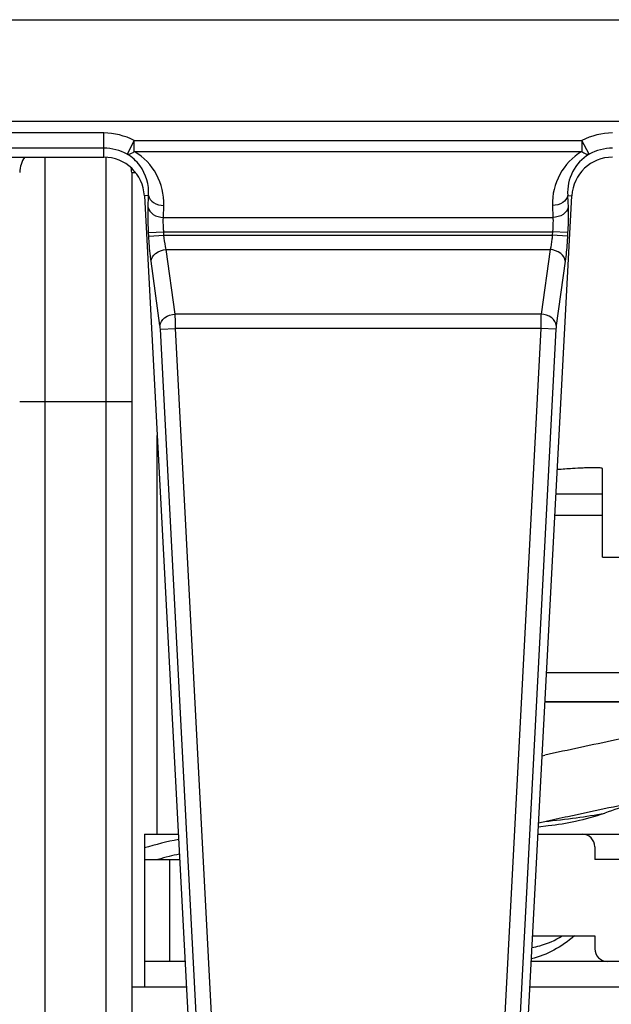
# Model space of a CAD drawing. Header units: millimetres. Extents: x 10777 to 12153, y -350 to 623.
# Tile 12 of 59: x 10965 to 10974, y 131 to 147. Entities that reach past the tile are written whole.
import ezdxf

# ---------------------------------------------------------------- set-up
doc = ezdxf.new("R2010")
doc.units = ezdxf.units.MM
doc.layers.add('07_ALL_FEATURES', color=7, linetype='Continuous')

msp = doc.modelspace()

# ---------------------------------------------------------------- linework, layer by layer
at = {"layer": '07_ALL_FEATURES', "color": 7, "linetype": 'Continuous'}
for p, q in [((10940.283, 146.832), (10987.743, 146.832)), ((10988.289, 145.232), (10946.173, 145.232)), ((10965.987, 145.052), (10948.957, 145.052)), ((10965.987, 144.671), (10965.987, 145.052)), ((10966.468, 144.932), (10966.356, 144.721)), ((10966.468, 144.762), (10966.468, 144.932)), ((10966.469, 144.932), (10973.504, 144.932)), ((10973.505, 144.932), (10973.505, 144.762)), ((10973.618, 144.721), (10973.505, 144.932)), ((10965.987, 144.813), (10948.957, 144.813)), ((10966.468, 144.762), (10973.505, 144.762)), ((10949.096, 144.671), (10965.987, 144.671)), ((10965.067, 126.432), (10965.067, 144.671)), ((10966.027, 121.872), (10966.027, 144.668)), ((10966.427, 144.432), (10966.427, 121.872)), ((10966.427, 144.432), (10966.483, 144.432)), ((10966.693, 144.069), (10966.626, 144.066)), ((10966.686, 143.883), (10966.693, 144.069)), ((10973.28, 144.069), (10973.287, 143.883)), ((10973.28, 144.069), (10973.347, 144.066)), ((10966.626, 144.066), (10967.837, 121.296)), ((10966.925, 143.726), (10966.932, 143.912)), ((10972.136, 121.296), (10973.347, 144.066)), ((10973.041, 143.912), (10973.048, 143.726)), ((10966.925, 143.726), (10973.048, 143.726)), ((10966.693, 143.487), (10966.931, 143.5)), ((10966.696, 143.432), (10966.693, 143.487)), ((10966.934, 143.445), (10966.931, 143.5)), ((10966.931, 143.5), (10973.042, 143.5)), ((10973.042, 143.5), (10973.039, 143.445)), ((10973.28, 143.487), (10973.042, 143.5)), ((10973.28, 143.487), (10973.278, 143.432)), ((10966.696, 143.432), (10966.934, 143.445)), ((10966.934, 143.445), (10973.039, 143.445)), ((10973.278, 143.432), (10973.039, 143.445)), ((10967.111, 142.206), (10966.969, 143.219)), ((10966.969, 143.219), (10973.004, 143.219)), ((10973.004, 143.219), (10972.862, 142.206)), ((10966.872, 142.024), (10966.731, 143.036)), ((10973.242, 143.036), (10973.101, 142.024)), ((10972.862, 142.206), (10967.111, 142.206)), ((10966.878, 141.967), (10967.116, 141.98)), ((10967.964, 121.241), (10966.878, 141.967)), ((10968.203, 121.253), (10967.116, 141.98)), ((10972.857, 141.98), (10967.116, 141.98)), ((10972.857, 141.98), (10971.771, 121.253)), ((10973.096, 141.967), (10972.009, 121.241)), ((10973.096, 141.967), (10972.857, 141.98)), ((10964.667, 140.832), (10966.427, 140.832)), ((10966.827, 134.032), (10966.827, 140.296)), ((10973.827, 138.385), (10973.827, 139.781)), ((10973.098, 139.38), (10973.827, 139.38)), ((10973.08, 139.043), (10973.827, 139.043)), ((10973.827, 138.385), (10975.027, 138.385)), ((10975.905, 136.565), (10972.948, 136.565)), ((10975.929, 136.113), (10972.924, 136.113)), ((10972.924, 136.112), (10975.929, 136.112)), ((10972.82, 134.149), (10972.975, 134.166)), ((10966.627, 134.032), (10966.627, 131.632)), ((10966.627, 134.032), (10967.16, 134.032)), ((10972.813, 134.032), (10976.04, 134.032)), ((10973.707, 133.832), (10973.707, 133.632)), ((10966.627, 133.632), (10967.181, 133.632)), ((10967.027, 132.032), (10967.027, 133.632)), ((10975.147, 133.632), (10973.707, 133.632)), ((10972.728, 132.432), (10973.707, 132.432)), ((10973.707, 132.432), (10973.707, 132.232)), ((10967.266, 132.032), (10966.627, 132.032)), ((10976.146, 132.032), (10972.707, 132.032)), ((10966.427, 131.632), (10967.287, 131.632)), ((10972.686, 131.632), (10976.167, 131.632))]:
    msp.add_line(p, q, dxfattribs=at)
for centre, radius, start, end in [((10965.987, 144.032), 1.02, 61.8436, 90), ((10973.986, 144.032), 1.02, 90, 118.1569), ((10965.987, 144.032), 0.781, 61.8629, 90), ((10965.985, 144.116), 0.71, 36.5827, 58.4937), ((10965.983, 143.946), 0.949, 357.9438, 59.2526), ((10973.99, 143.946), 0.949, 120.734, 182.0571), ((10973.989, 144.115), 0.71, 121.5298, 183.7301), ((10973.986, 144.032), 0.781, 90, 118.1328), ((10965.067, 144.432), 0.4, 143.1105, 180), ((10965.983, 144.115), 0.711, 356.2894, 36.5315), ((10966.027, 144.432), 0.4, 0, 10.0539), ((10974.419, 123.635), 16.178, 93.7649, 94.6109), ((10971.281, 142.612), 7.521, 282.2687, 282.589), ((10971.279, 141.578), 7.526, 281.8334, 282.5871), ((10973.507, 133.832), 0.2, 0, 90), ((10972.238, 134.852), 1.574, 328.11, 328.6152), ((10968.106, 128.943), 5.092, 100.6643, 106.894), ((10968.243, 128.885), 4.95, 102.442, 104.3749), ((10968.261, 128.816), 5.022, 104.3755, 106.436), ((10973.907, 132.232), 0.2, 180, 270)]:
    msp.add_arc(centre, radius, start, end, dxfattribs=at)
for centre, start_param, end_param in [((10965.987, 144.032), -1.517674, 0), ((10973.986, 144.032), 0, 1.517674)]:
    msp.add_ellipse(centre, major_axis=(0, 0.64), ratio=1, start_param=start_param, end_param=end_param, dxfattribs=at)
for points, knots in [([(10966.356, 144.721), (10966.363, 144.718), (10966.405, 144.715), (10966.443, 144.741), (10966.468, 144.762)], [0, 0, 0, 0, 0.194491, 1, 1, 1, 1]), ([(10973.505, 144.762), (10973.515, 144.754), (10973.547, 144.73), (10973.591, 144.712), (10973.618, 144.721)], [0, 0, 0, 0, 0.317323, 1, 1, 1, 1]), ([(10966.693, 144.069), (10966.699, 144.025), (10966.773, 143.936), (10966.876, 143.913), (10966.932, 143.912)], [0, 0, 0, 0, 0.445932, 1, 1, 1, 1]), ([(10973.28, 144.069), (10973.274, 144.025), (10973.201, 143.936), (10973.097, 143.913), (10973.041, 143.912)], [0, 0, 0, 0, 0.445933, 1, 1, 1, 1]), ([(10966.693, 143.487), (10966.691, 143.524), (10966.685, 143.656), (10966.683, 143.788), (10966.686, 143.883)], [0, 0, 0, 0, 0.275822, 1, 1, 1, 1]), ([(10966.686, 143.883), (10966.693, 143.839), (10966.766, 143.75), (10966.869, 143.727), (10966.925, 143.726)], [0, 0, 0, 0, 0.445933, 1, 1, 1, 1]), ([(10973.287, 143.883), (10973.281, 143.839), (10973.207, 143.75), (10973.104, 143.727), (10973.048, 143.726)], [0, 0, 0, 0, 0.445933, 1, 1, 1, 1]), ([(10973.287, 143.883), (10973.288, 143.855), (10973.29, 143.723), (10973.286, 143.591), (10973.28, 143.487)], [0, 0, 0, 0, 0.214296, 1, 1, 1, 1]), ([(10966.931, 143.5), (10966.93, 143.52), (10966.924, 143.596), (10966.922, 143.672), (10966.925, 143.726)], [0, 0, 0, 0, 0.275904, 1, 1, 1, 1]), ([(10973.048, 143.726), (10973.049, 143.71), (10973.051, 143.634), (10973.047, 143.559), (10973.042, 143.5)], [0, 0, 0, 0, 0.214355, 1, 1, 1, 1]), ([(10966.731, 143.036), (10966.727, 143.064), (10966.711, 143.196), (10966.701, 143.328), (10966.696, 143.432)], [0, 0, 0, 0, 0.214352, 1, 1, 1, 1]), ([(10966.969, 143.219), (10966.966, 143.235), (10966.95, 143.309), (10966.94, 143.385), (10966.934, 143.445)], [0, 0, 0, 0, 0.215245, 1, 1, 1, 1]), ([(10973.039, 143.445), (10973.037, 143.424), (10973.029, 143.348), (10973.017, 143.272), (10973.004, 143.219)], [0, 0, 0, 0, 0.275162, 1, 1, 1, 1]), ([(10973.278, 143.432), (10973.276, 143.396), (10973.267, 143.264), (10973.256, 143.131), (10973.242, 143.036)], [0, 0, 0, 0, 0.275607, 1, 1, 1, 1]), ([(10966.731, 143.036), (10966.732, 143.084), (10966.803, 143.183), (10966.911, 143.214), (10966.969, 143.219)], [0, 0, 0, 0, 0.444699, 1, 1, 1, 1]), ([(10973.242, 143.036), (10973.241, 143.084), (10973.17, 143.183), (10973.063, 143.214), (10973.004, 143.219)], [0, 0, 0, 0, 0.444699, 1, 1, 1, 1]), ([(10966.872, 142.024), (10966.874, 142.071), (10966.945, 142.171), (10967.052, 142.202), (10967.111, 142.206)], [0, 0, 0, 0, 0.444699, 1, 1, 1, 1]), ([(10967.116, 141.98), (10967.116, 142.001), (10967.115, 142.076), (10967.113, 142.151), (10967.111, 142.206)], [0, 0, 0, 0, 0.275757, 1, 1, 1, 1]), ([(10972.862, 142.206), (10972.861, 142.19), (10972.859, 142.114), (10972.858, 142.039), (10972.857, 141.98)], [0, 0, 0, 0, 0.214244, 1, 1, 1, 1]), ([(10973.101, 142.024), (10973.099, 142.071), (10973.028, 142.171), (10972.921, 142.202), (10972.862, 142.206)], [0, 0, 0, 0, 0.444699, 1, 1, 1, 1]), ([(10966.878, 141.967), (10966.877, 141.982), (10966.875, 142.001), (10966.873, 142.02), (10966.872, 142.024)], [0, 0, 0, 0, 0.785424, 1, 1, 1, 1]), ([(10973.101, 142.024), (10973.1, 142.02), (10973.098, 142.001), (10973.096, 141.982), (10973.096, 141.967)], [0, 0, 0, 0, 0.214028, 1, 1, 1, 1]), ([(10973.827, 139.781), (10973.821, 139.784), (10973.803, 139.786), (10973.77, 139.789), (10973.724, 139.79), (10973.665, 139.79), (10973.597, 139.789), (10973.493, 139.785), (10973.412, 139.781), (10973.356, 139.777)], [0, 0, 0, 0, 0.040878, 0.11192, 0.211326, 0.336098, 0.482256, 0.645176, 1, 1, 1, 1]), ([(10974.427, 135.593), (10974.298, 135.566), (10973.795, 135.462), (10973.293, 135.356), (10972.92, 135.272)], [0, 0, 0, 0, 0.255218, 1, 1, 1, 1]), ([(10972.919, 134.232), (10973.041, 134.259), (10973.543, 134.369), (10974.046, 134.474), (10974.427, 134.553)], [0, 0, 0, 0, 0.242709, 1, 1, 1, 1]), ([(10974.427, 134.553), (10974.379, 134.537), (10974.191, 134.475), (10974.003, 134.412), (10973.862, 134.364)], [0, 0, 0, 0, 0.251682, 1, 1, 1, 1]), ([(10972.92, 134.232), (10973.085, 134.249), (10973.401, 134.284), (10973.714, 134.334), (10973.862, 134.364)], [0, 0, 0, 0, 0.524142, 1, 1, 1, 1]), ([(10972.975, 134.166), (10973.12, 134.182), (10973.419, 134.233), (10973.713, 134.313), (10973.862, 134.364)], [0, 0, 0, 0, 0.479921, 1, 1, 1, 1]), ([(10973.387, 132.432), (10973.288, 132.347), (10973.075, 132.198), (10972.832, 132.103), (10972.71, 132.073)], [0, 0, 0, 0, 0.509895, 1, 1, 1, 1]), ([(10972.719, 132.25), (10972.76, 132.257), (10972.925, 132.294), (10973.083, 132.365), (10973.192, 132.432)], [0, 0, 0, 0, 0.244674, 1, 1, 1, 1])]:
    msp.add_open_spline(points, degree=3, knots=knots, dxfattribs=at)

doc.saveas('drawing.dxf')
